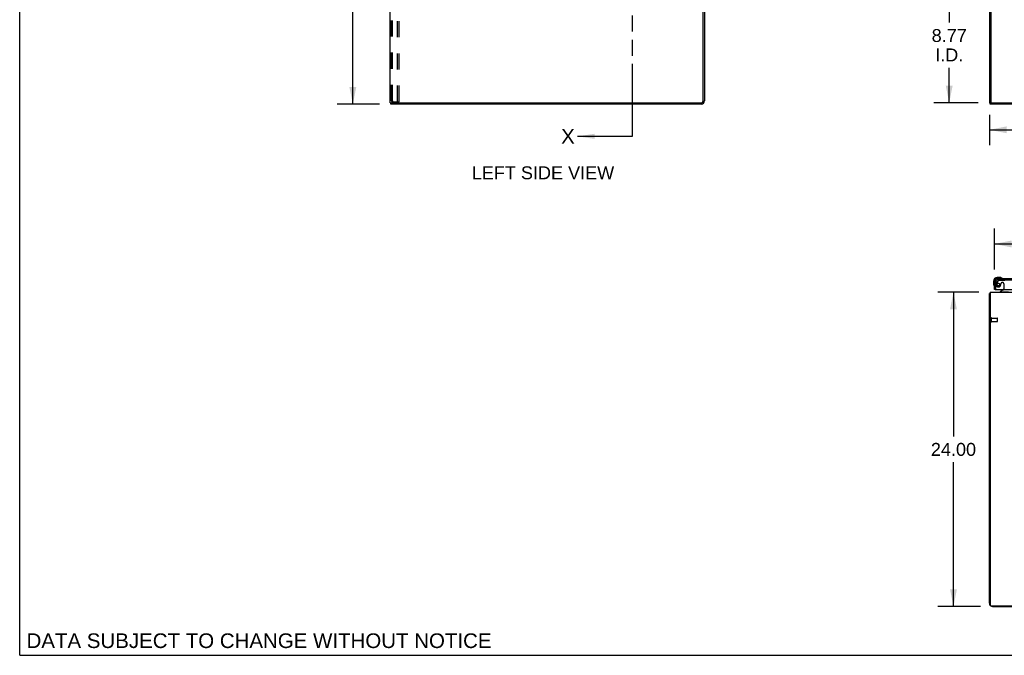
# Model space of a CAD drawing. Header units: inches. Extents: x 0 to 224, y 0 to 145.
# Tile 1 of 45: x 0 to 75, y 0 to 49. Entities that reach past the tile are written whole.
import ezdxf

# ---------------------------------------------------------------- set-up
doc = ezdxf.new("R2010")
doc.units = ezdxf.units.IN
doc.header["$LTSCALE"] = 12.302632
doc.header["$MEASUREMENT"] = 0
doc.linetypes.add('HIDDEN', pattern=[0.2, 0.1, -0.1])
doc.linetypes.add('PHANTOM', pattern=[0.8, 0.45, -0.05, 0.1, -0.05, 0.1, -0.05])
doc.layers.get('0').update_dxf_attribs({"linetype": 'CONTINUOUS'})
for name, color, linetype in [('DEFAULT_2', 8, 'HIDDEN'), ('DIMENSIONS', 7, 'CONTINUOUS'), ('DOOR_3_ASSEMBLY', 7, 'CONTINUOUS')]:
    doc.layers.add(name, color=color, linetype=linetype)
doc.styles.get("Standard").update_dxf_attribs({"font": 'arial.ttf'})
doc.dimstyles.new('DIMSTYLE_1', dxfattribs={"dimtxt": 0.986842, "dimasz": 1.315789, "dimexe": 0.09, "dimexo": 0.07, "dimgap": 0.0375, "dimtad": 0, "dimtih": 1, "dimtoh": 1, "dimzin": 4, "dimdsep": 46, "dimtxsty": 'Standard', "dimblk": '_FILLED', "dimblk1": '_FILLED', "dimblk2": '_FILLED', "dimcen": 0.09, "dimadec": 3, "dimazin": 1, "dimtfac": 1, "dimtdec": 3, "dimtofl": 0, "dimtmove": 0, "dimatfit": 3, "dimldrblk": '_FILLED', "dimfxl": 0, "dimtolj": 1, "dimtzin": 4, "dimarcsym": 0})
doc.dimstyles.get("Standard").update_dxf_attribs({"dimtxt": 1.118421, "dimasz": 1.315789, "dimexe": 0.09, "dimexo": 0.07, "dimgap": 0.09, "dimtad": 0, "dimtih": 1, "dimtoh": 1, "dimdec": 3, "dimzin": 4, "dimdsep": 46, "dimtxsty": 'Standard', "dimblk": '_FILLED', "dimblk1": '_FILLED', "dimblk2": '_FILLED', "dimcen": 0.09, "dimadec": 3, "dimazin": 1, "dimtp": 0.001, "dimtm": 0.001, "dimtfac": 1, "dimtdec": 3, "dimtofl": 0, "dimtmove": 0, "dimatfit": 3, "dimldrblk": '_FILLED', "dimfxl": 0, "dimtolj": 1, "dimtzin": 4, "dimarcsym": 0})

# ---------------------------------------------------------------- blocks, each defined once
blk = doc.blocks.new('_FILLED')
at = {"color": 0, "linetype": 'ByBlock'}
blk.add_solid([(0, 0), (-1, 0.2), (-1, -0.2)], dxfattribs=at)
blk = doc.blocks.new('XSEC_FILLED')
at = {"color": 0, "linetype": 'ByBlock'}
blk.add_solid([(0, 0), (-1, 0.15), (-1, -0.15)], dxfattribs=at)
blk = doc.blocks.new('*D9')
at = {"layer": 'DIMENSIONS', "color": 2, "linetype": 'Continuous'}
for p, q in [((76.241, 50.961), (69.783, 50.961)), ((70.967, 50.961), (70.967, 48.318)), ((70.967, 42.19), (70.967, 44.864)), ((73.168, 42.19), (69.783, 42.19))]:
    blk.add_line(p, q, dxfattribs=at)
at = {"layer": 'DIMENSIONS', "color": 2, "linetype": 'Continuous', "xscale": 1.3157894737, "yscale": 1.3157894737, "zscale": 1.3157894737}
for p, rotation in [((70.967, 50.961), 90), ((70.967, 42.19), 270)]:
    blk.add_blockref('_FILLED', p, dxfattribs=dict(at, rotation=rotation))
at = {"layer": 'DIMENSIONS', "color": 2, "linetype": 'Continuous', "insert": (70.967, 47.825), "char_height": 0.9868, "width": 2.68172, "attachment_point": 2, "line_spacing_factor": 0.9}
blk.add_mtext('8.77\\PI.D.', dxfattribs=at)
blk = doc.blocks.new('*D12')
at = {"layer": 'DIMENSIONS', "color": 2, "linetype": 'Continuous'}
for p, q in [((74.412, 29.459), (74.412, 32.596)), ((111.349, 29.459), (111.349, 32.596)), ((74.412, 31.412), (87.948, 31.412)), ((111.349, 31.412), (97.813, 31.412))]:
    blk.add_line(p, q, dxfattribs=at)
at = {"layer": 'DIMENSIONS', "color": 2, "linetype": 'Continuous', "xscale": 1.3157894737, "yscale": 1.3157894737, "zscale": 1.3157894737, "rotation": 180}
blk.add_blockref('_FILLED', (74.412, 31.412), dxfattribs=at)
at = {"layer": 'DIMENSIONS', "color": 2, "linetype": 'Continuous', "xscale": 1.3157894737, "yscale": 1.3157894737, "zscale": 1.3157894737}
blk.add_blockref('_FILLED', (111.349, 31.412), dxfattribs=at)
at = {"layer": 'DIMENSIONS', "color": 2, "linetype": 'Continuous', "insert": (92.88, 31.905), "char_height": 0.98684, "width": 8.87791, "attachment_point": 2, "line_spacing_factor": 0.9}
blk.add_mtext('36.94 DOORS', dxfattribs=at)
blk = doc.blocks.new('*D15')
at = {"layer": 'DIMENSIONS', "color": 2, "linetype": 'Continuous'}
for p, q in [((77.162, 51.882), (77.162, 58.17)), ((74.141, 56.986), (71.509, 56.986)), ((77.162, 56.986), (79.836, 56.986))]:
    blk.add_line(p, q, dxfattribs=at)
at = {"layer": 'DIMENSIONS', "color": 2, "linetype": 'Continuous', "xscale": 1.3157894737, "yscale": 1.3157894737, "zscale": 1.3157894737}
blk.add_blockref('_FILLED', (74.141, 56.986), dxfattribs=at)
at = {"layer": 'DIMENSIONS', "color": 2, "linetype": 'Continuous', "xscale": 1.3157894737, "yscale": 1.3157894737, "zscale": 1.3157894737, "rotation": 180}
blk.add_blockref('_FILLED', (77.162, 56.986), dxfattribs=at)
at = {"layer": 'DIMENSIONS', "color": 2, "linetype": 'Continuous', "insert": (80.329, 57.479), "char_height": 0.9868, "width": 2.68172, "attachment_point": 1, "line_spacing_factor": 0.9}
blk.add_mtext('3.02\\PI.D.', dxfattribs=at)
blk = doc.blocks.new('*D17')
at = {"layer": 'DIMENSIONS', "color": 2, "linetype": 'Continuous'}
for p, q in [((74.037, 41.269), (74.037, 38.949)), ((91.037, 41.3), (91.037, 38.949)), ((74.037, 40.133), (80.319, 40.133)), ((91.037, 40.133), (84.754, 40.133))]:
    blk.add_line(p, q, dxfattribs=at)
at = {"layer": 'DIMENSIONS', "color": 2, "linetype": 'Continuous', "xscale": 1.3157894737, "yscale": 1.3157894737, "zscale": 1.3157894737, "rotation": 180}
blk.add_blockref('_FILLED', (74.037, 40.133), dxfattribs=at)
at = {"layer": 'DIMENSIONS', "color": 2, "linetype": 'Continuous', "xscale": 1.3157894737, "yscale": 1.3157894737, "zscale": 1.3157894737}
blk.add_blockref('_FILLED', (91.037, 40.133), dxfattribs=at)
at = {"layer": 'DIMENSIONS', "color": 2, "linetype": 'Continuous', "insert": (82.537, 40.626), "char_height": 0.9868, "width": 3.44844, "attachment_point": 2, "line_spacing_factor": 0.9}
blk.add_mtext('17.00', dxfattribs=at)
blk = doc.blocks.new('*D18')
at = {"layer": 'DIMENSIONS', "color": 2, "linetype": 'Continuous'}
for p, q in [((27.476, 126.086), (24.25, 126.086)), ((25.435, 126.086), (25.435, 85.073)), ((25.435, 42.086), (25.435, 83.099)), ((27.476, 42.086), (24.25, 42.086))]:
    blk.add_line(p, q, dxfattribs=at)
at = {"layer": 'DIMENSIONS', "color": 2, "linetype": 'Continuous', "xscale": 1.3157894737, "yscale": 1.3157894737, "zscale": 1.3157894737}
for p, rotation in [((25.435, 126.086), 90), ((25.435, 42.086), 270)]:
    blk.add_blockref('_FILLED', p, dxfattribs=dict(at, rotation=rotation))
at = {"layer": 'DIMENSIONS', "color": 2, "linetype": 'Continuous', "insert": (25.435, 84.579), "char_height": 0.9868, "width": 3.44844, "attachment_point": 2, "line_spacing_factor": 0.9}
blk.add_mtext('84.00', dxfattribs=at)
blk = doc.blocks.new('*D19')
at = {"layer": 'DIMENSIONS', "color": 2, "linetype": 'Continuous'}
for p, q in [((73.23, 27.726), (70.108, 27.726)), ((71.292, 27.726), (71.292, 16.713)), ((71.292, 3.726), (71.292, 14.739)), ((73.362, 3.726), (70.108, 3.726))]:
    blk.add_line(p, q, dxfattribs=at)
at = {"layer": 'DIMENSIONS', "color": 2, "linetype": 'Continuous', "xscale": 1.3157894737, "yscale": 1.3157894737, "zscale": 1.3157894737}
for p, rotation in [((71.292, 27.726), 90), ((71.292, 3.726), 270)]:
    blk.add_blockref('_FILLED', p, dxfattribs=dict(at, rotation=rotation))
at = {"layer": 'DIMENSIONS', "color": 2, "linetype": 'Continuous', "insert": (71.292, 16.22), "char_height": 0.9868, "width": 3.44844, "attachment_point": 2, "line_spacing_factor": 0.9}
blk.add_mtext('24.00', dxfattribs=at)

msp = doc.modelspace()

# ---------------------------------------------------------------- linework, layer by layer
at = {"color": 7, "linetype": 'Continuous'}
for p, q in [((0, 0), (0, 144.737)), ((28.282, 42.19), (28.282, 125.982)), ((74.037, 125.982), (74.037, 42.19)), ((74.141, 125.982), (74.141, 42.19)), ((52.178, 42.332), (52.178, 49.338)), ((52.282, 49.339), (52.282, 42.332)), ((28.282, 42.19), (28.34, 42.19)), ((28.334, 42.086), (28.334, 42.19)), ((28.37, 42.19), (52.036, 42.19)), ((74.037, 42.19), (191.537, 42.19)), ((74.089, 42.086), (74.089, 42.19)), ((52.036, 42.086), (28.334, 42.086)), ((191.485, 42.086), (74.089, 42.086)), ((74.037, 3.973), (74.037, 27.622)), ((74.037, 27.622), (74.089, 27.622)), ((74.089, 27.726), (74.089, 3.841)), ((74.089, 27.726), (191.485, 27.726)), ((74.151, 3.778), (191.422, 3.778)), ((74.283, 3.726), (191.29, 3.726)), ((0, 0), (223.684, 0))]:
    msp.add_line(p, q, dxfattribs=at)
at = {"color": 7, "linetype": 'PHANTOM'}
msp.add_line((46.782, 39.633), (46.782, 130.243), dxfattribs=at)
at = {"color": 3, "linetype": 'Continuous'}
msp.add_line((28.34, 42.19), (28.37, 42.19), dxfattribs=at)
at = {"color": 7, "linetype": 'Continuous'}
for points in [[(74.072, 27.638), (74.064, 27.636), (74.061, 27.636), (74.057, 27.635), (74.054, 27.634), (74.051, 27.633), (74.048, 27.633), (74.046, 27.632), (74.044, 27.631), (74.042, 27.63), (74.04, 27.629), (74.039, 27.627), (74.038, 27.626), (74.037, 27.625), (74.037, 27.624), (74.037, 27.622)], [(74.089, 27.642), (74.088, 27.642), (74.084, 27.641), (74.08, 27.64), (74.076, 27.639), (74.072, 27.638)]]:
    msp.add_lwpolyline(points, dxfattribs=at)
for centre, radius, start, end in [((52.036, 42.332), 0.246, 270, 360), ((52.036, 42.332), 0.142, 270, 360), ((74.283, 3.973), 0.246, 180, 220.13524), ((74.151, 3.841), 0.0625, 180, 270), ((74.283, 3.973), 0.246, 229.86476, 270)]:
    msp.add_arc(centre, radius, start, end, dxfattribs=at)
at = {"layer": 'DEFAULT_2', "color": 8, "linetype": 'HIDDEN'}
for p, q in [((28.386, 42.336), (28.386, 125.836)), ((28.46, 42.336), (28.46, 125.836)), ((28.857, 42.273), (28.857, 125.898)), ((28.961, 42.273), (28.961, 125.898)), ((28.504, 42.273), (28.43, 42.273)), ((28.504, 42.273), (28.961, 42.273)), ((74.141, 25.48), (74.141, 25.764)), ((74.184, 25.48), (74.184, 25.764)), ((74.184, 25.746), (74.631, 25.746)), ((74.641, 25.508), (74.641, 25.736)), ((74.184, 25.498), (74.631, 25.498))]:
    msp.add_line(p, q, dxfattribs=at)
for points in [[(28.386, 42.336), (28.386, 42.33), (28.387, 42.325), (28.388, 42.32), (28.389, 42.314), (28.39, 42.309), (28.392, 42.305), (28.394, 42.3), (28.396, 42.296), (28.399, 42.292), (28.402, 42.288), (28.405, 42.285), (28.408, 42.282), (28.412, 42.279), (28.415, 42.277)], [(28.43, 42.273), (28.426, 42.274), (28.423, 42.274), (28.419, 42.275), (28.415, 42.277)], [(28.46, 42.336), (28.46, 42.33), (28.46, 42.325), (28.461, 42.32), (28.462, 42.314), (28.464, 42.309), (28.466, 42.305), (28.468, 42.3), (28.47, 42.296), (28.473, 42.292), (28.475, 42.288), (28.478, 42.285), (28.482, 42.282), (28.485, 42.279), (28.489, 42.277)], [(28.504, 42.273), (28.5, 42.274), (28.496, 42.274), (28.492, 42.275), (28.489, 42.277)]]:
    msp.add_lwpolyline(points, dxfattribs=at)
for centre, radius, start, end in [((74.162, 25.764), 0.0215, 360, 180), ((74.631, 25.736), 0.01, 360, 90), ((74.162, 25.48), 0.0215, 180, 0), ((74.631, 25.508), 0.01, 270, 0)]:
    msp.add_arc(centre, radius, start, end, dxfattribs=at)
at = {"layer": 'DOOR_3_ASSEMBLY', "color": 7, "linetype": 'Continuous'}
for p, q in [((74.352, 28.581), (74.352, 28.325)), ((74.412, 28.581), (74.412, 28.538)), ((74.871, 28.844), (74.615, 28.844)), ((74.658, 28.784), (74.615, 28.784)), ((74.909, 28.841), (74.871, 28.844)), ((75.006, 28.797), (75.006, 28.798)), ((74.352, 28.325), (74.354, 28.287)), ((74.397, 28.196), (74.397, 28.192)), ((74.397, 28.192), (74.398, 28.191)), ((74.474, 27.93), (74.412, 27.93)), ((75.092, 27.903), (74.854, 27.765)), ((74.854, 27.726), (74.854, 27.765))]:
    msp.add_line(p, q, dxfattribs=at)
at = {"layer": 'DOOR_3_ASSEMBLY', "color": 8, "linetype": 'HIDDEN'}
for p, q in [((74.692, 28.626), (74.59, 28.481)), ((74.658, 28.68), (111.103, 28.68)), ((74.756, 28.659), (75.208, 28.659)), ((74.516, 27.93), (74.516, 28.538)), ((74.913, 28.381), (74.913, 28.369)), ((75.044, 28.467), (75.011, 28.467)), ((75.142, 28.369), (75.142, 27.99)), ((75.484, 27.726), (74.854, 27.726))]:
    msp.add_line(p, q, dxfattribs=at)
at = {"layer": 'DOOR_3_ASSEMBLY', "color": 3, "linetype": 'Continuous'}
for p, q in [((74.658, 28.784), (111.103, 28.784)), ((74.412, 27.93), (74.412, 28.538)), ((74.474, 27.93), (111.287, 27.93))]:
    msp.add_line(p, q, dxfattribs=at)
at = {"layer": 'DOOR_3_ASSEMBLY', "color": 7, "linetype": 'Continuous'}
for points in [[(75.006, 28.798), (75.005, 28.798), (75.003, 28.798), (75, 28.799)], [(74.398, 28.191), (74.398, 28.189), (74.398, 28.189)]]:
    msp.add_lwpolyline(points, dxfattribs=at)
at = {"layer": 'DOOR_3_ASSEMBLY', "color": 8, "linetype": 'HIDDEN'}
msp.add_circle((74.716, 28.317), 0.101, dxfattribs=at)
at = {"layer": 'DOOR_3_ASSEMBLY', "color": 7, "linetype": 'Continuous'}
for centre, radius, start, end in [((74.615, 28.581), 0.263, 90, 180), ((74.615, 28.581), 0.203, 90, 180), ((74.871, 28.594), 0.25, 59.11011, 90), ((74.992, 28.799), 0.015, 270, 353.62041), ((74.992, 28.796), 0.015, 6.37959, 59.11011), ((74.602, 28.325), 0.25, 180, 210.88989), ((74.4, 28.204), 0.015, 210.88989, 263.62041), ((74.397, 28.204), 0.015, 276.37959, 360), ((75.042, 27.99), 0.1, 300.09201, 323.45319)]:
    msp.add_arc(centre, radius, start, end, dxfattribs=at)
at = {"layer": 'DOOR_3_ASSEMBLY', "color": 3, "linetype": 'Continuous'}
msp.add_arc((74.658, 28.538), 0.246, 90, 180, dxfattribs=at)
at = {"layer": 'DOOR_3_ASSEMBLY', "color": 8, "linetype": 'HIDDEN'}
for centre, radius, start, end in [((74.658, 28.538), 0.142, 90, 180), ((74.756, 28.58), 0.079, 90, 144.9), ((74.716, 28.317), 0.187, 163.15611, 342.15176), ((74.906, 28.26), 0.386, 144.9, 163.15611), ((74.52, 28.381), 0.393, 342.07023, 358.33968), ((75.011, 28.369), 0.098, 90, 180), ((75.044, 28.369), 0.098, 0, 90), ((75.042, 27.99), 0.1, 323.45319, 360)]:
    msp.add_arc(centre, radius, start, end, dxfattribs=at)

# ---------------------------------------------------------------- texts
at = {"color": 7, "linetype": 'Continuous', "insert": (41.338, 40.192), "char_height": 1.118, "width": 1.03942, "attachment_point": 1, "line_spacing_factor": 0.9}
msp.add_mtext('X', dxfattribs=at)
at = {"layer": 'DIMENSIONS', "color": 2, "linetype": 'Continuous', "attachment_point": 2, "line_spacing_factor": 0.9}
for s, insert, char_height, width in [('LEFT SIDE VIEW', (39.952, 37.341), 0.98684, 10.85159), ('DATA SUBJECT TO CHANGE WITHOUT NOTICE', (18.273, 1.675), 1.11842, 35.43191)]:
    msp.add_mtext(s, dxfattribs=dict(at, insert=insert, char_height=char_height, width=width))

# ---------------------------------------------------------------- dimensions: what is measured, and where the dimension line sits
at = {"layer": 'DIMENSIONS', "color": 2, "linetype": 'Continuous'}
for base, p1, p2, picture, middle in [((25.435, 42.086), (27.546, 126.086), (27.546, 42.086), '*D18', (25.429, 84.08)), ((71.292, 3.726), (73.3, 27.726), (73.432, 3.726), '*D19', (71.279, 15.721))]:
    dim = msp.add_linear_dim(base=base, p1=p1, p2=p2, angle=270, dimstyle='DIMSTYLE_1', dxfattribs=at)
    dim.commit()
    dim.dimension.update_dxf_attribs({"geometry": picture, "text_midpoint": middle, "dimtype": 160})
for base, p1, p2, text, picture, middle in [((77.162, 56.986), (74.141, 42.19), (77.162, 51.812), '<>\\PI.D.', '*D15', (81.67, 56.246)), ((111.349, 31.412), (74.412, 29.389), (111.349, 29.389), '<> DOORS', '*D12', (92.88, 31.412))]:
    dim = msp.add_linear_dim(base=base, p1=p1, p2=p2, text=text, dimstyle='DIMSTYLE_1', dxfattribs=at)
    dim.commit()
    dim.dimension.update_dxf_attribs({"geometry": picture, "text_midpoint": middle, "dimtype": 160})
dim = msp.add_linear_dim(base=(70.967, 50.961), p1=(73.238, 42.19), p2=(76.311, 50.961), angle=90, text='<>\\PI.D.', dimstyle='DIMSTYLE_1', dxfattribs=at)
dim.commit()
dim.dimension.update_dxf_attribs({"geometry": '*D9', "text_midpoint": (70.967, 46.591), "dimtype": 160})
dim = msp.add_linear_dim(base=(91.037, 40.133), p1=(74.037, 38.879), p2=(91.037, 38.879), dimstyle='DIMSTYLE_1', dxfattribs=at)
dim.commit()
dim.dimension.update_dxf_attribs({"geometry": '*D17', "text_midpoint": (82.579, 40.127), "dimtype": 160})

# ---------------------------------------------------------------- leaders
at = {"color": 7, "linetype": 'Continuous'}
msp.add_leader([(42.593, 39.633), (46.782, 39.633)], dimstyle='Standard', override={"dimtad": 0, "dimldrblk": 'XSEC_FILLED'}, dxfattribs=at)

doc.saveas('drawing.dxf')
